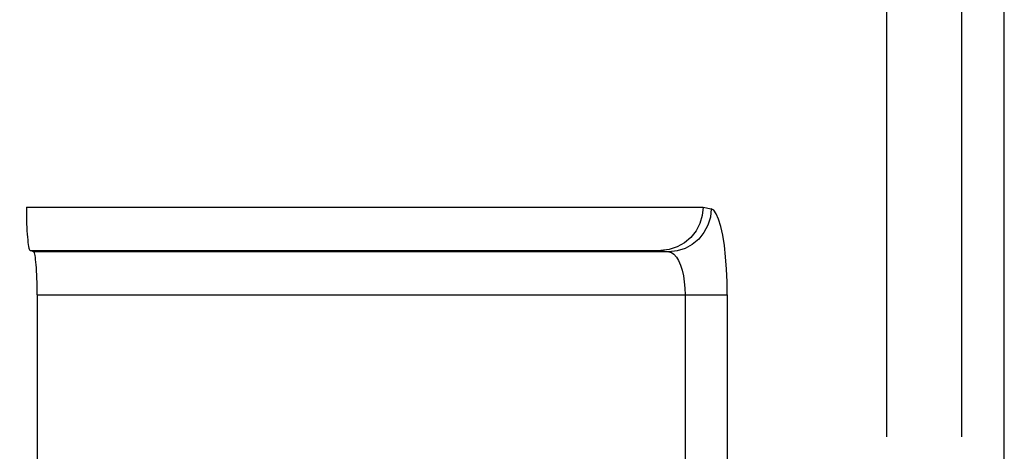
# Model space of a CAD drawing. Header units: inches. Extents: x 0 to 227, y 0 to 147.
# Tile 154 of 247: x 90.286 to 91.315, y 58.535 to 58.985. Entities that reach past the tile are written whole.
import ezdxf

# ---------------------------------------------------------------- set-up
doc = ezdxf.new("R2010")
doc.units = ezdxf.units.IN
doc.header["$LTSCALE"] = 12.466667
doc.header["$MEASUREMENT"] = 0
doc.linetypes.add('HIDDEN', pattern=[0.2, 0.1, -0.1])
doc.layers.add('DEFAULT_2', color=8, linetype='HIDDEN')

msp = doc.modelspace()

# ---------------------------------------------------------------- linework, layer by layer
at = {"layer": 'DEFAULT_2', "color": 8, "linetype": 'HIDDEN'}
for p, q in [((90.9557, 63.2415), (90.9557, 58.7445)), ((90.9999, 63.2415), (90.9999, 58.7895)), ((91.0587, 63.2415), (91.0587, 53.3516)), ((91.1918, 53.5632), (91.1918, 63.2415)), ((91.2703, 53.5632), (91.2703, 63.2415)), ((91.3145, 53.4405), (91.3145, 63.2415)), ((90.2858, 62.7415), (90.2858, 53.7326)), ((90.2928, 62.7415), (90.2928, 58.7895)), ((90.2928, 58.7895), (90.9999, 58.7895)), ((90.9999, 58.7895), (91.0083, 58.788)), ((90.2966, 58.7445), (90.9557, 58.7445)), ((90.3004, 58.743), (90.2966, 58.7445)), ((90.9641, 58.743), (90.3004, 58.743)), ((90.9557, 58.7445), (90.9641, 58.743)), ((90.3042, 58.6981), (91.0251, 58.6981)), ((90.3042, 58.6981), (90.3042, 57.785)), ((90.981, 58.6981), (90.981, 57.785)), ((91.0251, 58.6981), (91.0251, 57.785))]:
    msp.add_line(p, q, dxfattribs=at)
for points in [[(90.9999, 58.7895), (90.999, 58.781), (90.9965, 58.7726), (90.9925, 58.7649), (90.9871, 58.7581), (90.9803, 58.7524), (90.9726, 58.7481), (90.9643, 58.7455), (90.9557, 58.7445)], [(91.0083, 58.788), (91.0074, 58.7793), (91.0048, 58.7709), (91.0007, 58.7631), (90.9952, 58.7563), (90.9885, 58.7507), (90.9809, 58.7465), (90.9727, 58.7439), (90.9641, 58.743)], [(91.0251, 58.6981), (91.0249, 58.7118), (91.0243, 58.7249), (91.0233, 58.7377), (91.022, 58.7495), (91.0203, 58.7602), (91.0183, 58.7695), (91.016, 58.777), (91.0136, 58.7827), (91.011, 58.7864), (91.0083, 58.788)], [(90.9641, 58.743), (90.9668, 58.7422), (90.9694, 58.7404), (90.9719, 58.7375), (90.9741, 58.7338), (90.9761, 58.7291), (90.9778, 58.7238), (90.9792, 58.7179), (90.9802, 58.7115), (90.9808, 58.7049), (90.981, 58.6981)]]:
    msp.add_lwpolyline(points, dxfattribs=at)
for centre, start_param, end_param in [((90.2967, 58.7895), -4.712389, -3.176499), ((90.3002, 58.6981), -1.570796, -0.034907)]:
    msp.add_ellipse(centre, major_axis=(0, 0.045), ratio=0.087489, start_param=start_param, end_param=end_param, dxfattribs=at)

doc.saveas('drawing.dxf')
